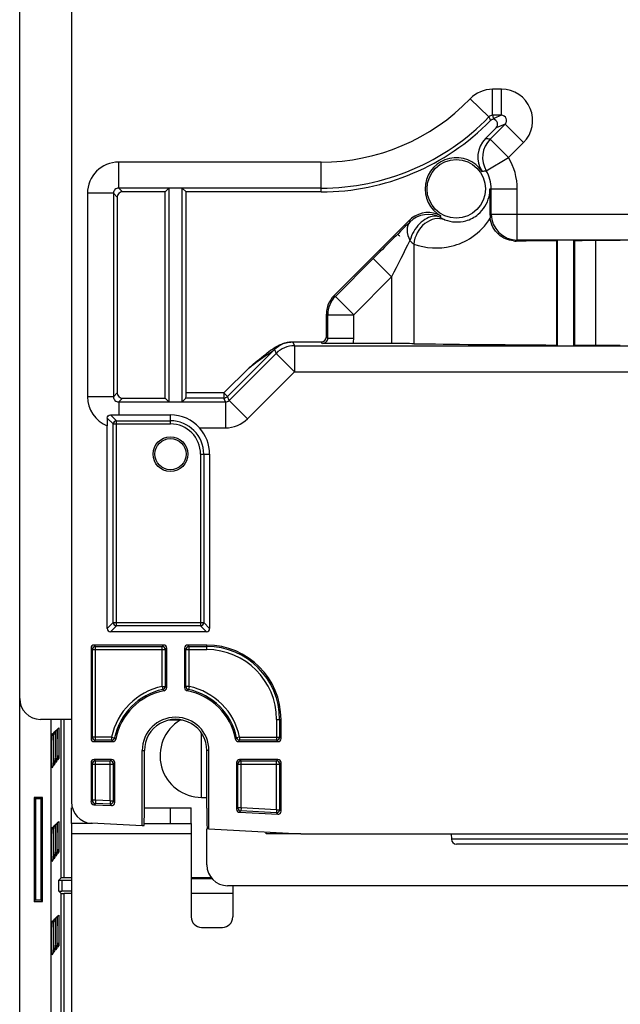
# Model space of a CAD drawing. Header units: millimetres. Extents: x 0 to 1200, y 0 to 1150.
# Tile 76 of 80: x 945 to 1003, y 402 to 497. Entities that reach past the tile are written whole.
import ezdxf

# ---------------------------------------------------------------- set-up
doc = ezdxf.new("R2010")
doc.units = ezdxf.units.MM
doc.header["$LTSCALE"] = 74.962963
doc.layers.get('0').update_dxf_attribs({"linetype": 'CONTINUOUS'})
doc.layers.add('00_COMPONENTS', color=7, linetype='CONTINUOUS')
doc.layers.add('03_AXES', color=7, linetype='CONTINUOUS')

msp = doc.modelspace()

# ---------------------------------------------------------------- linework, layer by layer
at = {"color": 7, "linetype": 'CONTINUOUS'}
for p, q in [((945.203, 377.26), (945.203, 732.76)), ((950.203, 732.76), (950.203, 421.813)), ((991.55, 487.839), (990.693, 487.839)), ((990.001, 485.595), (991.029, 486.623)), ((990.462, 485.544), (991.904, 486.985)), ((954.225, 480.339), (954.225, 460.782)), ((954.587, 479.976), (954.587, 461.144)), ((974.203, 480.838), (954.725, 480.838)), ((959.203, 480.476), (955.087, 480.476)), ((959.203, 480.476), (959.566, 480.839)), ((959.203, 460.644), (959.203, 480.476)), ((959.566, 480.839), (959.566, 460.282)), ((961.203, 480.476), (960.841, 480.839)), ((960.841, 460.282), (960.841, 480.839)), ((974.203, 480.476), (961.203, 480.476)), ((961.203, 461.14), (961.203, 480.476)), ((990.442, 480.76), (990.443, 480.547)), ((990.443, 480.547), (990.446, 480.073)), ((990.566, 478.338), (990.566, 480.76)), ((975.436, 470.486), (982.704, 477.754)), ((1090.682, 475.838), (993.066, 475.838)), ((996.909, 475.839), (996.839, 475.769)), ((996.839, 475.769), (996.839, 465.752)), ((996.908, 475.839), (996.908, 465.682)), ((998.498, 465.682), (998.498, 475.839)), ((998.558, 475.778), (998.558, 465.742)), ((975.571, 470.43), (979.211, 474.07)), ((974.703, 466.544), (974.703, 468.719)), ((974.839, 466.409), (974.839, 468.663)), ((971.427, 466.044), (974.203, 466.044)), ((980.979, 465.887), (977.293, 465.887)), ((969.72, 465.308), (965.198, 460.786)), ((965.347, 460.428), (969.868, 464.95)), ((971.636, 465.682), (1090.682, 465.682)), ((954.725, 460.282), (964.993, 460.282)), ((955.087, 460.644), (959.203, 460.644)), ((959.203, 460.644), (959.566, 460.282)), ((961.199, 460.64), (960.841, 460.282)), ((964.845, 460.64), (961.199, 460.64)), ((953.934, 459.03), (954.725, 459.029)), ((954.501, 458.463), (959.703, 458.463)), ((954.725, 459.029), (959.703, 459.029)), ((953.632, 438.489), (953.632, 457.99)), ((954.201, 439.058), (954.201, 458.163)), ((962.906, 455.26), (962.906, 439.058)), ((963.475, 455.26), (963.475, 438.489)), ((962.606, 438.758), (954.501, 438.758)), ((963.175, 438.189), (953.932, 438.189)), ((952.064, 436.6), (952.064, 427.92)), ((959.043, 436.9), (952.364, 436.9)), ((959.343, 432.81), (959.343, 436.6)), ((961.064, 436.6), (961.064, 432.81)), ((963.203, 436.9), (961.364, 436.9)), ((950.203, 429.76), (947.203, 429.76)), ((948.203, 429.76), (948.203, 377.26)), ((948.84, 428.827), (948.958, 428.946)), ((949.19, 414.508), (949.19, 429.76)), ((960.876, 429.68), (959.529, 429.68)), ((970.343, 427.92), (970.343, 429.76)), ((948.29, 428.273), (948.408, 428.392)), ((948.473, 428.458), (948.591, 428.577)), ((948.657, 428.643), (948.775, 428.761)), ((948.97, 428.062), (948.97, 427.884)), ((948.604, 427.652), (948.604, 427.465)), ((948.787, 427.857), (948.787, 427.674)), ((948.787, 427.674), (948.787, 427.482)), ((948.97, 427.884), (948.97, 427.695)), ((948.97, 427.695), (948.971, 427.506)), ((952.364, 427.62), (954.153, 427.62)), ((966.253, 427.62), (970.043, 427.62)), ((948.958, 426.023), (948.84, 425.861)), ((956.994, 419.559), (956.994, 426.76)), ((957.2, 421.545), (957.2, 426.76)), ((963.203, 421.23), (963.203, 426.76)), ((963.205, 421.23), (963.205, 426.76)), ((963.413, 419.223), (963.413, 426.76)), ((948.408, 425.267), (948.29, 425.105)), ((948.591, 425.519), (948.473, 425.357)), ((948.775, 425.771), (948.657, 425.609)), ((952.064, 425.6), (952.064, 421.856)), ((954.043, 425.9), (952.364, 425.9)), ((954.343, 421.768), (954.343, 425.6)), ((966.064, 425.6), (966.064, 421.122)), ((970.043, 425.9), (966.364, 425.9)), ((970.343, 420.929), (970.343, 425.6)), ((947.403, 422.26), (946.603, 422.26)), ((946.603, 422.26), (946.737, 422.126)), ((946.603, 422.26), (946.603, 412.26)), ((947.403, 422.26), (947.269, 422.126)), ((947.403, 412.26), (947.403, 422.26)), ((962.703, 422.26), (963.205, 422.26)), ((947.269, 422.126), (946.737, 422.126)), ((946.737, 422.126), (946.737, 412.394)), ((947.269, 412.394), (947.269, 422.126)), ((952.348, 421.556), (954.027, 421.468)), ((966.348, 420.822), (970.027, 420.63)), ((948.29, 419.273), (948.408, 419.392)), ((948.473, 419.458), (948.591, 419.577)), ((948.657, 419.643), (948.775, 419.761)), ((948.84, 419.827), (948.958, 419.946)), ((952.099, 419.816), (956.994, 419.559)), ((956.994, 419.559), (957.165, 419.546)), ((948.604, 418.652), (948.604, 418.465)), ((948.787, 418.857), (948.787, 418.674)), ((948.787, 418.674), (948.787, 418.482)), ((948.97, 419.062), (948.97, 418.884)), ((948.97, 418.884), (948.97, 418.695)), ((948.97, 418.695), (948.971, 418.506)), ((963.203, 415.76), (963.203, 419.227)), ((963.413, 419.223), (963.24, 419.227)), ((963.413, 419.223), (972.238, 418.76)), ((972.238, 418.76), (1073.168, 418.76)), ((948.775, 416.771), (948.657, 416.609)), ((948.958, 417.023), (948.84, 416.861)), ((948.408, 416.267), (948.29, 416.105)), ((948.591, 416.519), (948.473, 416.357)), ((949.19, 414.508), (948.975, 414.292)), ((948.975, 414.292), (949.249, 414.292)), ((948.975, 413.228), (948.975, 414.292)), ((950.203, 414.51), (949.49, 414.51)), ((963.646, 414.51), (961.703, 414.51)), ((961.703, 414.458), (963.692, 414.458)), ((1080.203, 413.76), (965.203, 413.76)), ((948.975, 413.228), (949.249, 413.228)), ((949.19, 413.013), (948.975, 413.228)), ((949.19, 392.008), (949.19, 413.013)), ((950.203, 413.01), (949.49, 413.01)), ((961.703, 413.062), (965.703, 413.062)), ((965.703, 413.01), (961.703, 413.01)), ((946.603, 412.26), (946.737, 412.394)), ((946.603, 412.26), (947.403, 412.26)), ((946.737, 412.394), (947.269, 412.394)), ((947.403, 412.26), (947.269, 412.394)), ((948.84, 410.827), (948.958, 410.946)), ((948.29, 410.273), (948.408, 410.392)), ((948.473, 410.458), (948.591, 410.577)), ((948.657, 410.643), (948.775, 410.761)), ((948.97, 410.062), (948.97, 409.884)), ((948.604, 409.652), (948.604, 409.465)), ((948.787, 409.857), (948.787, 409.674)), ((948.787, 409.674), (948.787, 409.482)), ((948.97, 409.884), (948.97, 409.695)), ((948.97, 409.695), (948.971, 409.506)), ((948.958, 408.023), (948.84, 407.861)), ((948.408, 407.267), (948.29, 407.105)), ((948.591, 407.519), (948.473, 407.357)), ((948.775, 407.771), (948.657, 407.609))]:
    msp.add_line(p, q, dxfattribs=at)
at = {"color": 9, "linetype": 'CONTINUOUS'}
for p, q in [((991.55, 490.338), (990.693, 490.338)), ((990.693, 487.839), (990.693, 490.338)), ((991.55, 487.839), (991.55, 490.338)), ((990.333, 487.686), (988.535, 489.422)), ((990.333, 487.686), (990.42, 487.484)), ((991.55, 487.839), (990.821, 487.536)), ((990.42, 487.484), (990.489, 487.326)), ((991.904, 486.985), (991.029, 486.623)), ((991.904, 486.985), (993.671, 485.217)), ((990.462, 485.544), (992.23, 483.776)), ((992.23, 483.776), (993.671, 485.217)), ((990.087, 482.49), (992.23, 483.776)), ((974.203, 483.338), (954.725, 483.338)), ((954.725, 480.839), (954.725, 483.338)), ((974.203, 480.476), (974.203, 483.338)), ((954.225, 480.339), (951.725, 480.339)), ((951.725, 480.339), (951.725, 460.782)), ((954.225, 480.339), (954.587, 479.976)), ((954.725, 480.839), (955.087, 480.476)), ((990.442, 480.76), (993.066, 480.76)), ((993.066, 475.839), (993.066, 480.76)), ((985.695, 477.997), (985.713, 478.156)), ((990.566, 478.338), (990.451, 478.223)), ((990.566, 478.338), (1090.682, 478.338)), ((983.112, 475.454), (983.112, 465.877)), ((993.066, 475.839), (992.97, 475.743)), ((1000.598, 475.789), (1000.598, 465.732)), ((979.211, 474.07), (980.979, 472.302)), ((977.339, 468.663), (980.979, 472.302)), ((980.979, 472.302), (980.979, 465.887)), ((975.436, 470.486), (975.571, 470.43)), ((975.571, 470.43), (977.339, 468.663)), ((974.703, 468.719), (974.839, 468.663)), ((974.839, 468.663), (977.339, 468.663)), ((977.339, 466.409), (977.339, 468.663)), ((971.487, 466.04), (971.636, 465.682)), ((974.339, 465.909), (974.203, 466.044)), ((974.839, 466.409), (974.703, 466.544)), ((974.839, 466.409), (977.339, 466.409)), ((969.718, 465.306), (969.72, 465.308)), ((969.72, 465.308), (969.868, 464.95)), ((969.868, 464.95), (971.636, 463.182)), ((971.636, 465.682), (971.636, 463.182)), ((967.271, 463.566), (964.845, 461.14)), ((967.114, 458.66), (971.636, 463.182)), ((971.636, 463.182), (1090.682, 463.182)), ((954.225, 460.782), (954.587, 461.144)), ((964.845, 461.14), (961.203, 461.14)), ((964.845, 461.14), (965.198, 460.786)), ((964.845, 461.14), (964.845, 460.64)), ((954.225, 460.782), (951.725, 460.782)), ((954.725, 460.282), (955.087, 460.644)), ((954.725, 460.282), (954.725, 459.029)), ((964.993, 460.282), (964.845, 460.64)), ((964.993, 460.282), (964.993, 457.782)), ((965.347, 460.428), (965.198, 460.786)), ((965.347, 460.428), (967.114, 458.66)), ((954.201, 458.163), (953.633, 458.731)), ((954.501, 458.463), (953.934, 459.03)), ((954.501, 438.758), (954.501, 458.463)), ((959.703, 458.163), (959.703, 459.029)), ((954.201, 458.163), (959.703, 458.163)), ((962.508, 457.782), (964.993, 457.782)), ((962.606, 455.26), (963.475, 455.26)), ((962.606, 455.26), (962.606, 438.758)), ((954.201, 439.058), (953.632, 438.489)), ((954.501, 438.758), (953.932, 438.189)), ((954.201, 439.058), (962.906, 439.058)), ((962.606, 438.758), (963.175, 438.189)), ((962.906, 439.058), (963.475, 438.489)), ((952.064, 436.6), (952.198, 436.465)), ((952.198, 436.465), (959.208, 436.465)), ((952.198, 428.055), (952.198, 436.465)), ((952.364, 436.9), (952.498, 436.765)), ((952.498, 436.765), (958.909, 436.765)), ((952.498, 427.755), (952.498, 436.765)), ((959.043, 436.9), (958.909, 436.765)), ((958.909, 432.92), (958.909, 436.765)), ((959.343, 436.6), (959.208, 436.465)), ((959.208, 436.465), (959.208, 432.92)), ((961.064, 436.6), (961.198, 436.465)), ((961.198, 436.465), (963.203, 436.465)), ((961.198, 432.92), (961.198, 436.465)), ((961.364, 436.9), (961.498, 436.765)), ((961.498, 436.765), (963.203, 436.765)), ((961.498, 432.92), (961.498, 436.765)), ((963.203, 436.465), (963.203, 436.9)), ((958.909, 432.92), (959.208, 432.92)), ((958.909, 432.92), (958.97, 432.627)), ((961.498, 432.92), (961.198, 432.92)), ((961.498, 432.92), (961.436, 432.627)), ((949.49, 414.51), (949.49, 429.76)), ((969.909, 429.76), (970.343, 429.76)), ((969.909, 429.76), (969.909, 427.755)), ((970.208, 429.76), (970.208, 428.055)), ((952.064, 427.92), (952.198, 428.055)), ((954.043, 428.055), (952.198, 428.055)), ((954.043, 428.055), (954.337, 427.993)), ((954.043, 428.055), (954.043, 427.755)), ((966.364, 428.055), (966.07, 427.993)), ((966.364, 428.055), (970.208, 428.055)), ((966.364, 428.055), (966.364, 427.755)), ((970.343, 427.92), (970.208, 428.055)), ((952.364, 427.62), (952.498, 427.755)), ((954.043, 427.755), (952.498, 427.755)), ((969.909, 427.755), (966.364, 427.755)), ((970.043, 427.62), (969.909, 427.755)), ((956.994, 426.76), (957.2, 426.76)), ((963.413, 426.76), (963.205, 426.76)), ((952.064, 425.6), (952.198, 425.465)), ((952.198, 425.465), (954.208, 425.465)), ((952.198, 421.983), (952.198, 425.465)), ((952.364, 425.9), (952.498, 425.765)), ((952.498, 425.765), (953.909, 425.765)), ((952.498, 421.983), (952.498, 425.765)), ((954.043, 425.9), (953.909, 425.765)), ((953.909, 421.909), (953.909, 425.765)), ((954.343, 425.6), (954.208, 425.465)), ((954.208, 425.465), (954.208, 421.909)), ((966.064, 425.6), (966.198, 425.465)), ((966.198, 425.465), (970.208, 425.465)), ((966.198, 421.25), (966.198, 425.465)), ((966.364, 425.9), (966.498, 425.765)), ((966.498, 425.765), (969.909, 425.765)), ((966.498, 421.25), (966.498, 425.765)), ((970.043, 425.9), (969.909, 425.765)), ((969.909, 421.071), (969.909, 425.765)), ((970.343, 425.6), (970.208, 425.465)), ((970.208, 425.465), (970.208, 421.071)), ((952.064, 421.856), (952.198, 421.983)), ((952.498, 421.983), (952.198, 421.983)), ((952.348, 421.556), (952.482, 421.684)), ((952.498, 421.983), (952.482, 421.684)), ((953.893, 421.61), (952.482, 421.684)), ((953.909, 421.909), (952.498, 421.983)), ((953.909, 421.909), (953.893, 421.61)), ((954.027, 421.468), (953.893, 421.61)), ((953.909, 421.909), (954.208, 421.909)), ((954.343, 421.768), (954.208, 421.909)), ((966.064, 421.122), (966.198, 421.25)), ((966.498, 421.25), (966.198, 421.25)), ((966.348, 420.822), (966.482, 420.95)), ((966.498, 421.25), (966.482, 420.95)), ((969.893, 420.771), (966.482, 420.95)), ((969.909, 421.071), (966.498, 421.25)), ((969.909, 421.071), (969.893, 420.771)), ((970.027, 420.63), (969.893, 420.771)), ((969.909, 421.071), (970.208, 421.071)), ((970.343, 420.929), (970.208, 421.071)), ((949.249, 414.292), (949.249, 413.228)), ((949.49, 392.01), (949.49, 413.01))]:
    msp.add_line(p, q, dxfattribs=at)
at = {"color": 7, "linetype": 'CONTINUOUS'}
for centre, radius in [((987.203, 480.76), 2.812), ((959.703, 455.26), 1.675), ((959.703, 455.26), 1.5)]:
    msp.add_circle(centre, radius, dxfattribs=at)
at = {"color": 9, "linetype": 'CONTINUOUS'}
for centre, radius, start, end in [((990.693, 487.337), 3.001, 90.00891, 135.99484), ((991.55, 487.339), 3, 314.9946, 90.00527), ((974.203, 503.26), 19.922, 270, 316.00375), ((881.523, 441.495), 118.599, 22.84303, 22.98485), ((992.23, 483.776), 2.5, 135.00387, 210.96015), ((988.24, 467.519), 18.161, 82.97036, 84.43524), ((987.203, 480.76), 5.862, 0, 30.96402), ((954.725, 480.338), 3, 90.00997, 179.99003), ((991.022, 474.653), 7.892, 96.80587, 99.68882), ((954.725, 480.339), 0.5, 89.97471, 180.02529), ((987.239, 480.761), 3.202, 346.20271, 359.9813), ((984.497, 475.803), 2.5, 61.37018, 134.99633), ((993.066, 478.339), 2.5, 180.01169, 269.98831), ((1001.019, 480.201), 18.478, 187.60943, 188.18516), ((987.366, 480.971), 3.411, 240.66066, 248.39995), ((1822.292, 51.691), 940.597, 153.198802, 153.437439), ((971.499, 463.524), 2.519, 115.07778, 134.92361), ((971.488, 463.539), 2.5, 104.99766, 114.99576), ((971.49, 463.527), 2.513, 95.02006, 104.96694), ((971.488, 463.547), 2.493, 90.00965, 95.02382), ((974.339, 466.408), 0.5, 269.96969, 0.03031), ((974.326, 466.41), 3.013, 350.00855, 359.97884), ((1579.979, -393.893), 1053.872, 125.430391, 125.548182), ((954.72, 460.78), 2.995, 179.9746, 248.69054), ((954.725, 460.782), 0.5, 179.9748, 270.02515), ((954.501, 458.163), 0.3, 89.9875, 180.0125), ((964.993, 460.783), 3.001, 270.00881, 314.99119), ((959.703, 455.26), 2.903, 0, 90), ((954.501, 439.057), 0.3, 179.9875, 270.0125), ((962.606, 439.057), 0.3, 269.9875, 0.0125), ((952.498, 436.465), 0.3, 90.0033, 179.9967), ((958.909, 436.465), 0.3, 0.0033, 89.9967), ((961.498, 436.465), 0.3, 90.0033, 179.9967), ((963.203, 429.76), 7.005, 0, 90), ((963.203, 429.76), 6.705, 0, 90), ((960.203, 426.76), 6.295, 101.87017, 168.12983), ((958.909, 432.92), 0.3, 281.87311, 359.99706), ((946.822, 417.658), 19.656, 50.42971, 50.93645), ((973.585, 417.658), 19.656, 129.06355, 129.57029), ((961.498, 432.92), 0.3, 180.00294, 258.12689), ((960.203, 426.76), 6.295, 11.87017, 78.12983), ((960.203, 426.76), 5.995, 101.87017, 168.12983), ((947.293, 418.918), 18.008, 49.03257, 49.57516), ((973.113, 418.918), 18.008, 130.42484, 130.96743), ((960.203, 426.76), 5.995, 11.87017, 78.12983), ((952.498, 428.055), 0.3, 180.0033, 269.9967), ((954.043, 428.055), 0.3, 270.00294, 348.12689), ((968.045, 439.67), 18.008, 220.42484, 220.96743), ((952.362, 439.67), 18.008, 319.03257, 319.57516), ((966.364, 428.055), 0.3, 191.87311, 269.99706), ((969.909, 428.055), 0.3, 270.0033, 359.9967), ((969.305, 440.142), 19.656, 219.06355, 219.57029), ((951.102, 440.142), 19.656, 320.42971, 320.93645), ((952.498, 425.465), 0.3, 90.0033, 179.9967), ((953.909, 425.465), 0.3, 0.0033, 89.9967), ((966.498, 425.465), 0.3, 90.0033, 179.9967), ((969.909, 425.465), 0.3, 0.0033, 89.9967), ((952.498, 421.983), 0.3, 180.00306, 266.99694), ((953.909, 421.909), 0.3, 267.0037, 359.9963), ((966.498, 421.25), 0.3, 180.00306, 266.99694), ((969.909, 421.071), 0.3, 267.0037, 359.9963)]:
    msp.add_arc(centre, radius, start, end, dxfattribs=at)
at = {"color": 7, "linetype": 'CONTINUOUS'}
for centre, radius, start, end in [((974.203, 503.26), 22.422, 270, 316.00375), ((974.203, 503.26), 22.784, 270, 315.62401), ((991.769, 483.827), 2.5, 134.99949, 213.89443), ((987.203, 480.76), 3, 33.89392, 240.21503), ((987.203, 480.76), 3.362, 0, 30.96402), ((637.731, 478.295), 352.719, 0.14957, 0.28874), ((523.798, 477.966), 466.653, 0.03167, 0.15352), ((984.471, 475.987), 2.5, 60.21355, 128.72704), ((992.941, 478.225), 2.49, 180.03659, 186.21455), ((1644.747, -191.344), 941.124, 134.703115, 135.005261), ((984.465, 475.992), 2.492, 128.68664, 134.98595), ((987.203, 480.76), 7.105, 217.57172, 219.70633), ((992.952, 478.282), 2.538, 264.09924, 270.41736), ((977.339, 468.663), 2.5, 134.99867, 180.00133), ((979.977, 450.703), 18.016, 127.46162, 128.07039), ((971.636, 463.182), 2.5, 89.99867, 135.00133), ((964.845, 461.142), 0.503, 270.04199, 284.96048), ((964.845, 461.14), 0.5, 307.48406, 314.98406), ((1295.739, 457.985), 342.107, 179.87502, 179.9994), ((959.706, 455.258), 3.771, 42.0133, 90.04452), ((959.703, 455.26), 3.203, 0, 90), ((959.703, 455.26), 3.772, 0, 41.95959), ((963.203, 429.76), 7.14, 0, 90), ((959.043, 432.81), 0.3, 280.8408, 0.01589), ((961.364, 432.81), 0.3, 179.98411, 259.1592), ((947.203, 431.76), 2, 180, 270), ((960.203, 426.76), 5.86, 100.85668, 169.14332), ((960.203, 426.76), 5.86, 10.85668, 79.14332), ((960.203, 426.76), 3.209, 0, 180), ((954.153, 427.92), 0.3, 269.98411, 349.1592), ((966.253, 427.92), 0.3, 190.84087, 270.01582), ((995.465, 426.449), 46.82, 180.50436, 180.65982), ((994.612, 426.682), 45.783, 180.50435, 180.65981), ((975.938, 426.464), 27.108, 180.65426, 180.87764), ((984.808, 426.097), 36.346, 180.47719, 180.85603), ((976.368, 426.226), 27.721, 180.65426, 180.87765), ((952.203, 421.76), 2, 178.46955, 266.91769), ((984.808, 417.097), 36.346, 180.47719, 180.85603), ((995.465, 417.449), 46.82, 180.50436, 180.65982), ((976.368, 417.226), 27.721, 180.65426, 180.87765), ((994.612, 417.682), 45.783, 180.50435, 180.65981), ((975.938, 417.464), 27.108, 180.65426, 180.87764), ((965.203, 415.76), 2, 180, 270), ((995.465, 408.449), 46.82, 180.50436, 180.65982), ((994.612, 408.682), 45.783, 180.50435, 180.65981), ((975.938, 408.464), 27.108, 180.65426, 180.87764), ((984.808, 408.097), 36.346, 180.47719, 180.85603), ((976.368, 408.226), 27.721, 180.65426, 180.87765)]:
    msp.add_arc(centre, radius, start, end, dxfattribs=at)
for centre, major_axis, ratio, start_param, end_param in [((990.675, 486.976), (-0.462, -0.191), 0.99974, 8.246773, 10.431192), ((955.087, 479.976), (0.354, -0.354), 0.999924, 8.639418, 10.210138), ((1022.703, 475.433), (46.4, 0), 0.008727, 2.162078, 2.266329), ((1022.703, 475.433), (46.4, 0), 0.008727, 2.067355, 2.118078), ((1002.98, 475.75), (5, 0), 0.008727, 1.570796, 2.067355), ((977.203, 468.719), (2.31, -0.957), 0.999955, 2.748909, 3.534276), ((974.203, 466.544), (-0.354, 0.354), 0.999924, 8.639418, 10.210138), ((980.979, 465.865), (2.5, 0), 0.008727, 0.548576, 1.570796), ((1022.703, 466.088), (46.4, 0), 0.008727, -2.593017, -2.162078), ((1022.703, 466.088), (46.4, 0), 0.008727, -2.118078, -2.067355), ((1002.98, 465.77), (5, 0), 0.008727, -2.067355, -1.570796), ((955.087, 461.144), (0.354, 0.354), 0.999924, 8.639418, 10.210138), ((961.199, 461.14), (0, 0.5), 0.008727, -3.132866, -1.570796), ((953.932, 438.489), (0.212, 0.212), 0.999924, -3.926953, -2.356233), ((963.175, 438.489), (-0.212, 0.212), 0.999924, -3.926953, -2.356233), ((952.364, 436.6), (0.212, -0.212), 0.999695, 2.356347, 3.926839), ((959.043, 436.6), (0.212, 0.212), 0.999695, -0.785246, 0.785246), ((961.364, 436.6), (-0.212, 0.212), 0.999695, -0.785246, 0.785246), ((960.202, 426.76), (3.002, 0), 1, 0, 3.141593), ((952.364, 427.921), (0.212, 0.212), 0.999695, 2.356347, 3.926839), ((970.043, 427.921), (0.212, -0.212), 0.999695, -0.785246, 0.785246), ((952.364, 425.6), (0.212, -0.212), 0.999695, 2.356347, 3.926839), ((954.043, 425.6), (0.212, 0.212), 0.999695, -0.785246, 0.785246), ((966.364, 425.6), (0.212, -0.212), 0.999695, 2.356347, 3.926839), ((970.043, 425.6), (0.212, 0.212), 0.999695, -0.785246, 0.785246), ((952.364, 421.856), (0.218, 0.207), 0.999711, 2.382519, 3.900666), ((954.043, 421.768), (-0.207, 0.218), 0.999679, -3.95301, -2.330175), ((957.165, 421.548), (0, 2.003), 0.017439, 3.1407, 4.710561), ((963.24, 421.23), (0, 2.003), 0.017428, 1.570796, 3.140657), ((966.364, 421.122), (0.218, 0.207), 0.999711, 2.382519, 3.900666), ((970.043, 420.929), (-0.207, 0.218), 0.999679, -3.95301, -2.330175), ((949.49, 414.508), (0.3, 0), 0.008727, 1.570796, 3.132866), ((949.249, 414.336), (5, 0), 0.008727, -1.570796, -1.378693), ((949.49, 413.013), (0.3, 0), 0.008727, -3.132866, -1.570796), ((949.249, 413.185), (5, 0), 0.008727, 1.378693, 1.570796)]:
    msp.add_ellipse(centre, major_axis=major_axis, ratio=ratio, start_param=start_param, end_param=end_param, dxfattribs=at)
at = {"color": 9, "linetype": 'CONTINUOUS'}
for points in [[(990.693, 487.839), (990.563, 487.839), (990.424, 487.78), (990.333, 487.686)], [(983.107, 476.669), (982.953, 476.396), (982.837, 476.1), (982.738, 475.803)], [(964.993, 460.282), (965.121, 460.282), (965.257, 460.338), (965.347, 460.428)]]:
    msp.add_open_spline(points, degree=3, dxfattribs=at)
for points, knots in [([(991.904, 486.985), (992.035, 487.116), (992.14, 487.583), (991.735, 487.839), (991.55, 487.839)], [0, 0, 0, 0, 0.500002, 1, 1, 1, 1]), ([(986.11, 477.799), (986.736, 477.551), (987.956, 477.492), (989.56, 478.345), (990.192, 479.361), (990.349, 479.998)], [0, 0, 0, 0, 0.378732, 0.63069, 1, 1, 1, 1]), ([(985.695, 477.997), (985.507, 478.097), (985.03, 478.182), (984.305, 477.941), (983.631, 477.419), (983.261, 476.94), (983.107, 476.669)], [0, 0, 0, 0, 0.201366, 0.433936, 0.704515, 1, 1, 1, 1]), ([(982.729, 477.571), (982.544, 477.381), (982.364, 476.715), (982.584, 476.119), (982.738, 475.803)], [0, 0, 0, 0, 0.429169, 1, 1, 1, 1]), ([(983.112, 475.454), (984.245, 475.042), (986.309, 474.931), (988.891, 476.053), (990.029, 477.226), (990.465, 477.955)], [0, 0, 0, 0, 0.43449, 0.693658, 1, 1, 1, 1]), ([(986.11, 477.799), (985.803, 477.91), (985.087, 477.952), (983.77, 477.306), (983.189, 476.197), (983.112, 475.454)], [0, 0, 0, 0, 0.229282, 0.475559, 1, 1, 1, 1]), ([(982.738, 475.803), (982.769, 475.768), (982.886, 475.643), (983.014, 475.529), (983.112, 475.454)], [0, 0, 0, 0, 0.277504, 1, 1, 1, 1]), ([(971.427, 466.044), (971.442, 466.044), (971.458, 466.038), (971.485, 466.045), (971.487, 466.04)], [0, 0, 0, 0, 0.738412, 1, 1, 1, 1]), ([(969.035, 464.824), (969.096, 464.867), (969.324, 465.027), (969.546, 465.197), (969.718, 465.306)], [0, 0, 0, 0, 0.267743, 1, 1, 1, 1])]:
    msp.add_open_spline(points, degree=3, knots=knots, dxfattribs=at)
at = {"color": 7, "linetype": 'CONTINUOUS'}
for points in [[(990.761, 487.469), (990.66, 487.451), (990.56, 487.399), (990.489, 487.326)], [(990.761, 487.469), (990.779, 487.492), (990.799, 487.515), (990.821, 487.536)], [(969.019, 465.003), (969.445, 465.329), (969.891, 465.646), (970.39, 465.841)], [(970.39, 465.841), (970.53, 465.896), (970.675, 465.942), (970.822, 465.975)], [(970.822, 465.975), (971.02, 466.02), (971.224, 466.044), (971.427, 466.044)], [(967.271, 463.566), (967.798, 464.012), (968.324, 464.46), (968.868, 464.886)], [(965.149, 460.743), (965.098, 460.704), (965.037, 460.674), (964.974, 460.657)], [(948.837, 425.908), (948.835, 425.955), (948.834, 426.002), (948.834, 426.049)], [(948.653, 425.657), (948.652, 425.705), (948.651, 425.753), (948.65, 425.801)], [(948.653, 416.657), (948.652, 416.705), (948.651, 416.753), (948.65, 416.801)], [(948.837, 416.908), (948.835, 416.955), (948.834, 417.002), (948.834, 417.049)], [(948.837, 407.908), (948.835, 407.955), (948.834, 408.002), (948.834, 408.049)], [(948.653, 407.657), (948.652, 407.705), (948.651, 407.753), (948.65, 407.801)]]:
    msp.add_open_spline(points, degree=3, dxfattribs=at)
for points, knots in [([(992.691, 475.757), (992.182, 475.809), (991.089, 476.273), (990.53, 477.365), (990.465, 477.955)], [0, 0, 0, 0, 0.463154, 1, 1, 1, 1]), ([(977.293, 465.887), (976.959, 465.887), (975.974, 465.889), (974.989, 465.896), (974.339, 465.909)], [0, 0, 0, 0, 0.339358, 1, 1, 1, 1]), ([(953.633, 458.731), (953.633, 458.807), (953.697, 458.967), (953.857, 459.03), (953.934, 459.03)], [0, 0, 0, 0, 0.499835, 1, 1, 1, 1]), ([(948.958, 428.946), (948.972, 428.96), (948.946, 428.799), (948.976, 428.704), (948.964, 428.386), (948.969, 428.184), (948.97, 428.062)], [0, 0, 0, 0, 0.066283, 0.268024, 0.588495, 1, 1, 1, 1]), ([(948.29, 425.105), (948.285, 425.097), (948.292, 425.177), (948.281, 425.222), (948.284, 425.387), (948.278, 425.659), (948.278, 426.107), (948.276, 426.68), (948.278, 427.256), (948.278, 427.697), (948.284, 427.981), (948.279, 428.131), (948.295, 428.216), (948.282, 428.265), (948.29, 428.273)], [0, 0, 0, 0, 0.008549, 0.036028, 0.081608, 0.143437, 0.305764, 0.497434, 0.688781, 0.851069, 0.913523, 0.96029, 0.989472, 1, 1, 1, 1]), ([(948.408, 428.392), (948.423, 428.407), (948.396, 428.235), (948.427, 428.133), (948.414, 427.793), (948.42, 427.577), (948.421, 427.447)], [0, 0, 0, 0, 0.066282, 0.268022, 0.588492, 1, 1, 1, 1]), ([(948.462, 427.664), (948.462, 427.773), (948.467, 427.963), (948.457, 428.215), (948.484, 428.359), (948.46, 428.444), (948.473, 428.458)], [0, 0, 0, 0, 0.410085, 0.726444, 0.927802, 1, 1, 1, 1]), ([(948.591, 428.577), (948.606, 428.591), (948.579, 428.423), (948.61, 428.323), (948.597, 427.991), (948.603, 427.779), (948.604, 427.652)], [0, 0, 0, 0, 0.066282, 0.268022, 0.588493, 1, 1, 1, 1]), ([(948.644, 427.686), (948.645, 427.815), (948.651, 428.043), (948.638, 428.346), (948.67, 428.522), (948.64, 428.626), (948.657, 428.643)], [0, 0, 0, 0, 0.403979, 0.721828, 0.926535, 1, 1, 1, 1]), ([(948.775, 428.761), (948.789, 428.776), (948.763, 428.611), (948.793, 428.514), (948.78, 428.188), (948.786, 427.981), (948.787, 427.857)], [0, 0, 0, 0, 0.066283, 0.268023, 0.588494, 1, 1, 1, 1]), ([(948.828, 427.892), (948.828, 428.018), (948.834, 428.241), (948.821, 428.537), (948.853, 428.709), (948.824, 428.811), (948.84, 428.827)], [0, 0, 0, 0, 0.403978, 0.721828, 0.926535, 1, 1, 1, 1]), ([(948.421, 427.447), (948.421, 427.196), (948.421, 426.706), (948.422, 426.117), (948.415, 425.708), (948.421, 425.485), (948.402, 425.353), (948.418, 425.281), (948.408, 425.267)], [0, 0, 0, 0, 0.345399, 0.674618, 0.808564, 0.911133, 0.976267, 1, 1, 1, 1]), ([(948.604, 427.465), (948.605, 427.233), (948.604, 426.789), (948.605, 426.259), (948.598, 425.899), (948.603, 425.707), (948.587, 425.593), (948.6, 425.531), (948.591, 425.519)], [0, 0, 0, 0, 0.35793, 0.68483, 0.815282, 0.914449, 0.977119, 1, 1, 1, 1]), ([(948.787, 427.482), (948.788, 427.271), (948.787, 426.876), (948.787, 426.406), (948.781, 426.095), (948.785, 425.931), (948.771, 425.833), (948.782, 425.781), (948.775, 425.771)], [0, 0, 0, 0, 0.369317, 0.694016, 0.821288, 0.917394, 0.97786, 1, 1, 1, 1]), ([(948.971, 427.506), (948.971, 427.319), (948.972, 426.971), (948.964, 426.564), (948.969, 426.294), (948.952, 426.152), (948.981, 426.055), (948.958, 426.023)], [0, 0, 0, 0, 0.379314, 0.702004, 0.826493, 0.919929, 1, 1, 1, 1]), ([(948.473, 425.357), (948.464, 425.344), (948.48, 425.483), (948.467, 425.504), (948.467, 425.554)], [0, 0, 0, 0, 0.242137, 1, 1, 1, 1]), ([(948.657, 425.609), (948.655, 425.606), (948.656, 425.64), (948.654, 425.645), (948.653, 425.657)], [0, 0, 0, 0, 0.229132, 1, 1, 1, 1]), ([(948.84, 425.861), (948.838, 425.858), (948.839, 425.891), (948.837, 425.896), (948.837, 425.908)], [0, 0, 0, 0, 0.229133, 1, 1, 1, 1]), ([(948.408, 419.392), (948.423, 419.407), (948.396, 419.235), (948.427, 419.133), (948.414, 418.793), (948.42, 418.577), (948.421, 418.447)], [0, 0, 0, 0, 0.066282, 0.268022, 0.588492, 1, 1, 1, 1]), ([(948.462, 418.664), (948.462, 418.773), (948.467, 418.963), (948.457, 419.215), (948.484, 419.359), (948.46, 419.444), (948.473, 419.458)], [0, 0, 0, 0, 0.410085, 0.726444, 0.927802, 1, 1, 1, 1]), ([(948.591, 419.577), (948.606, 419.591), (948.579, 419.423), (948.61, 419.323), (948.597, 418.991), (948.603, 418.779), (948.604, 418.652)], [0, 0, 0, 0, 0.066282, 0.268022, 0.588493, 1, 1, 1, 1]), ([(948.644, 418.686), (948.645, 418.815), (948.651, 419.043), (948.638, 419.346), (948.67, 419.522), (948.64, 419.626), (948.657, 419.643)], [0, 0, 0, 0, 0.403979, 0.721828, 0.926535, 1, 1, 1, 1]), ([(948.775, 419.761), (948.789, 419.776), (948.763, 419.611), (948.793, 419.514), (948.78, 419.188), (948.786, 418.981), (948.787, 418.857)], [0, 0, 0, 0, 0.066283, 0.268023, 0.588494, 1, 1, 1, 1]), ([(948.828, 418.892), (948.828, 419.018), (948.834, 419.241), (948.821, 419.537), (948.853, 419.709), (948.824, 419.811), (948.84, 419.827)], [0, 0, 0, 0, 0.403978, 0.721828, 0.926535, 1, 1, 1, 1]), ([(948.958, 419.946), (948.972, 419.96), (948.946, 419.799), (948.976, 419.704), (948.964, 419.386), (948.969, 419.184), (948.97, 419.062)], [0, 0, 0, 0, 0.066283, 0.268024, 0.588495, 1, 1, 1, 1]), ([(948.29, 416.105), (948.285, 416.097), (948.292, 416.177), (948.281, 416.222), (948.284, 416.387), (948.278, 416.659), (948.278, 417.107), (948.276, 417.68), (948.278, 418.256), (948.278, 418.697), (948.284, 418.981), (948.279, 419.131), (948.295, 419.216), (948.282, 419.265), (948.29, 419.273)], [0, 0, 0, 0, 0.008549, 0.036028, 0.081608, 0.143437, 0.305764, 0.497434, 0.688781, 0.851069, 0.913523, 0.96029, 0.989472, 1, 1, 1, 1]), ([(948.421, 418.447), (948.421, 418.196), (948.421, 417.706), (948.422, 417.117), (948.415, 416.708), (948.421, 416.485), (948.402, 416.353), (948.418, 416.281), (948.408, 416.267)], [0, 0, 0, 0, 0.345399, 0.674618, 0.808564, 0.911133, 0.976267, 1, 1, 1, 1]), ([(948.604, 418.465), (948.605, 418.233), (948.604, 417.789), (948.605, 417.259), (948.598, 416.899), (948.603, 416.707), (948.587, 416.593), (948.6, 416.531), (948.591, 416.519)], [0, 0, 0, 0, 0.35793, 0.68483, 0.815282, 0.914449, 0.977119, 1, 1, 1, 1]), ([(948.787, 418.482), (948.788, 418.271), (948.787, 417.876), (948.787, 417.406), (948.781, 417.095), (948.785, 416.931), (948.771, 416.833), (948.782, 416.781), (948.775, 416.771)], [0, 0, 0, 0, 0.369317, 0.694016, 0.821288, 0.917394, 0.97786, 1, 1, 1, 1]), ([(948.971, 418.506), (948.971, 418.319), (948.972, 417.971), (948.964, 417.564), (948.969, 417.294), (948.952, 417.152), (948.981, 417.055), (948.958, 417.023)], [0, 0, 0, 0, 0.379314, 0.702004, 0.826493, 0.919929, 1, 1, 1, 1]), ([(948.473, 416.357), (948.464, 416.344), (948.48, 416.483), (948.467, 416.504), (948.467, 416.554)], [0, 0, 0, 0, 0.242137, 1, 1, 1, 1]), ([(948.657, 416.609), (948.655, 416.606), (948.656, 416.64), (948.654, 416.645), (948.653, 416.657)], [0, 0, 0, 0, 0.229132, 1, 1, 1, 1]), ([(948.84, 416.861), (948.838, 416.858), (948.839, 416.891), (948.837, 416.896), (948.837, 416.908)], [0, 0, 0, 0, 0.229133, 1, 1, 1, 1]), ([(948.958, 410.946), (948.972, 410.96), (948.946, 410.799), (948.976, 410.704), (948.964, 410.386), (948.969, 410.184), (948.97, 410.062)], [0, 0, 0, 0, 0.066283, 0.268024, 0.588495, 1, 1, 1, 1]), ([(948.29, 407.105), (948.285, 407.097), (948.292, 407.177), (948.281, 407.222), (948.284, 407.387), (948.278, 407.659), (948.278, 408.107), (948.276, 408.68), (948.278, 409.256), (948.278, 409.697), (948.284, 409.981), (948.279, 410.131), (948.295, 410.216), (948.282, 410.265), (948.29, 410.273)], [0, 0, 0, 0, 0.008549, 0.036028, 0.081608, 0.143437, 0.305764, 0.497434, 0.688781, 0.851069, 0.913523, 0.96029, 0.989472, 1, 1, 1, 1]), ([(948.408, 410.392), (948.423, 410.407), (948.396, 410.235), (948.427, 410.133), (948.414, 409.793), (948.42, 409.577), (948.421, 409.447)], [0, 0, 0, 0, 0.066282, 0.268022, 0.588492, 1, 1, 1, 1]), ([(948.462, 409.664), (948.462, 409.773), (948.467, 409.963), (948.457, 410.215), (948.484, 410.359), (948.46, 410.444), (948.473, 410.458)], [0, 0, 0, 0, 0.410085, 0.726444, 0.927802, 1, 1, 1, 1]), ([(948.591, 410.577), (948.606, 410.591), (948.579, 410.423), (948.61, 410.323), (948.597, 409.991), (948.603, 409.779), (948.604, 409.652)], [0, 0, 0, 0, 0.066282, 0.268022, 0.588493, 1, 1, 1, 1]), ([(948.644, 409.686), (948.645, 409.815), (948.651, 410.043), (948.638, 410.346), (948.67, 410.522), (948.64, 410.626), (948.657, 410.643)], [0, 0, 0, 0, 0.403979, 0.721828, 0.926535, 1, 1, 1, 1]), ([(948.775, 410.761), (948.789, 410.776), (948.763, 410.611), (948.793, 410.514), (948.78, 410.188), (948.786, 409.981), (948.787, 409.857)], [0, 0, 0, 0, 0.066283, 0.268023, 0.588494, 1, 1, 1, 1]), ([(948.828, 409.892), (948.828, 410.018), (948.834, 410.241), (948.821, 410.537), (948.853, 410.709), (948.824, 410.811), (948.84, 410.827)], [0, 0, 0, 0, 0.403978, 0.721828, 0.926535, 1, 1, 1, 1]), ([(948.421, 409.447), (948.421, 409.196), (948.421, 408.706), (948.422, 408.117), (948.415, 407.708), (948.421, 407.485), (948.402, 407.353), (948.418, 407.281), (948.408, 407.267)], [0, 0, 0, 0, 0.345399, 0.674618, 0.808564, 0.911133, 0.976267, 1, 1, 1, 1]), ([(948.604, 409.465), (948.605, 409.233), (948.604, 408.789), (948.605, 408.259), (948.598, 407.899), (948.603, 407.707), (948.587, 407.593), (948.6, 407.531), (948.591, 407.519)], [0, 0, 0, 0, 0.35793, 0.68483, 0.815282, 0.914449, 0.977119, 1, 1, 1, 1]), ([(948.787, 409.482), (948.788, 409.271), (948.787, 408.876), (948.787, 408.406), (948.781, 408.095), (948.785, 407.931), (948.771, 407.833), (948.782, 407.781), (948.775, 407.771)], [0, 0, 0, 0, 0.369317, 0.694016, 0.821288, 0.917394, 0.97786, 1, 1, 1, 1]), ([(948.971, 409.506), (948.971, 409.319), (948.972, 408.971), (948.964, 408.564), (948.969, 408.294), (948.952, 408.152), (948.981, 408.055), (948.958, 408.023)], [0, 0, 0, 0, 0.379314, 0.702004, 0.826493, 0.919929, 1, 1, 1, 1]), ([(948.473, 407.357), (948.464, 407.344), (948.48, 407.483), (948.467, 407.504), (948.467, 407.554)], [0, 0, 0, 0, 0.242137, 1, 1, 1, 1]), ([(948.657, 407.609), (948.655, 407.606), (948.656, 407.64), (948.654, 407.645), (948.653, 407.657)], [0, 0, 0, 0, 0.229132, 1, 1, 1, 1]), ([(948.84, 407.861), (948.838, 407.858), (948.839, 407.891), (948.837, 407.896), (948.837, 407.908)], [0, 0, 0, 0, 0.229133, 1, 1, 1, 1])]:
    msp.add_open_spline(points, degree=3, knots=knots, dxfattribs=at)
at = {"layer": '00_COMPONENTS', "color": 7, "linetype": 'CONTINUOUS'}
for p, q in [((950.203, 421.26), (950.283, 421.26)), ((950.203, 419.76), (950.203, 421.26)), ((957.2, 421.26), (961.703, 421.26)), ((961.703, 419.76), (961.703, 421.26)), ((968.922, 418.76), (968.913, 418.934)), ((972.238, 418.76), (968.922, 418.76)), ((986.721, 418.76), (986.73, 418.251)), ((1058.177, 417.76), (987.23, 417.76))]:
    msp.add_line(p, q, dxfattribs=at)
at = {"layer": '00_COMPONENTS', "color": 9, "linetype": 'CONTINUOUS'}
for p, q in [((959.703, 419.76), (959.703, 421.26)), ((961.703, 418.76), (950.203, 418.76)), ((969.92, 418.76), (969.914, 418.882)), ((1058.677, 418.251), (986.73, 418.251))]:
    msp.add_line(p, q, dxfattribs=at)
at = {"layer": '00_COMPONENTS', "color": 3, "linetype": 'CONTINUOUS'}
for p, q in [((952.203, 419.76), (950.203, 419.76)), ((950.203, 419.76), (950.203, 377.76)), ((957.181, 419.76), (961.703, 419.76)), ((961.703, 419.76), (961.703, 410.76)), ((965.703, 413.76), (965.703, 410.76)), ((962.703, 409.76), (964.703, 409.76))]:
    msp.add_line(p, q, dxfattribs=at)
at = {"layer": '00_COMPONENTS', "color": 7, "linetype": 'CONTINUOUS'}
msp.add_arc((987.23, 418.26), 0.5, 181, 270, dxfattribs=at)
at = {"layer": '00_COMPONENTS', "color": 3, "linetype": 'CONTINUOUS'}
for centre, start, end in [((962.703, 410.76), 180, 270), ((964.703, 410.76), 270, 360)]:
    msp.add_arc(centre, 1, start, end, dxfattribs=at)
at = {"layer": '03_AXES', "color": 9, "linetype": 'CONTINUOUS'}
msp.add_line((962.703, 422.26), (962.703, 428.418), dxfattribs=at)
at = {"layer": '03_AXES', "color": 7, "linetype": 'CONTINUOUS'}
msp.add_arc((962.703, 426.26), 4, 121.13716, 270, dxfattribs=at)

doc.saveas('drawing.dxf')
